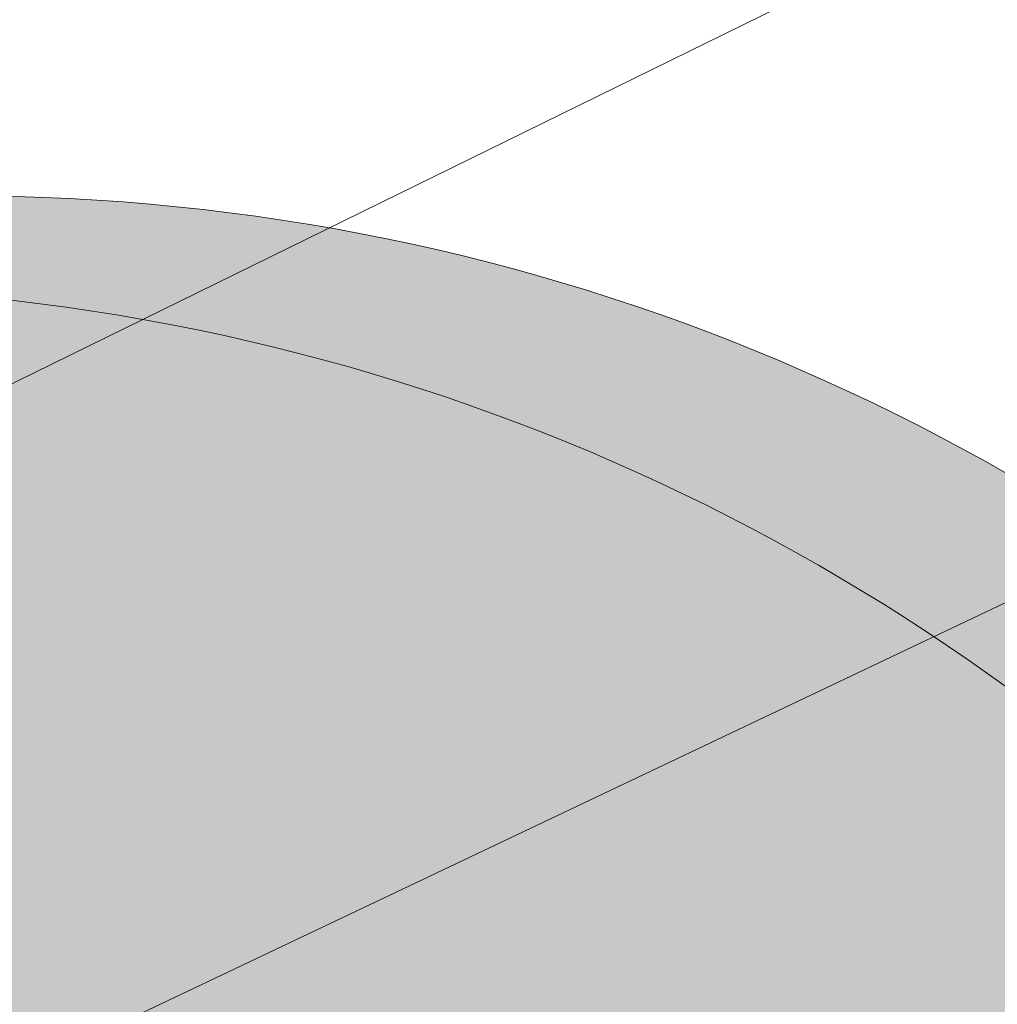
# Model space of a CAD drawing. Header units: metres. Extents: x 163628 to 167676, y 402708 to 405373.
# Tile 247 of 256: x 165487.993 to 165488.924, y 403902.357 to 403903.295. Entities that reach past the tile are written whole.
import ezdxf

# ---------------------------------------------------------------- set-up
doc = ezdxf.new("R2010")
doc.units = ezdxf.units.M
doc.layers.get('0').update_dxf_attribs({"lineweight": 25})
for name, color, linetype, lineweight in [('X-CA190022.004-UO-BGT_Ondergrond$0$GE_203_VGOHaag_Lijn_GEM', 253, 'X-CA190022.004-UO-BGT_Ondergrond$0$Heg', 9), ('X-CA190022.004-UO-BGT_Ondergrond$0$GE_401_OTDErf_Vlak_GEM', 253, 'Continuous', 9), ('X-CA190022.004-UO-BGT_Ondergrond$0$GE_479_BTDGroenvoorziening_grasenkruida_GEM', 253, 'Continuous', 9), ('X-CA190022.004-UO-DWM_Beplanting$0$B-WE-GR-BOOM-S AFKOMSTIG UIT BGT', 252, 'Continuous', 0), ('X-CA190022.004-UO-KAD_Percelen$0$B-WE-KG-GRENS_PERCEEL-GV', 150, 'Continuous', 9)]:
    doc.layers.add(name, color=color, linetype=linetype, lineweight=lineweight)
doc.layers.add('X-CA190022.004-UO-DWM_Beplanting$0$B-WE-GR-BOOM-S AFKOMSTIG UIT BOMENBESTAND GEMEENTE', color=252, linetype='Continuous')
doc.linetypes.add('X-CA190022.004-UO-BGT_Ondergrond$0$Heg', pattern='A,5,-1.5,[2,dgnlstyle-meierijstad.shx,S=0.007937,R=45,X=0,Y=0],-1.5', length=8)

# ---------------------------------------------------------------- blocks, each defined once
blk = doc.blocks.new('X-CA190022.004-UO-DWM_Beplanting$0$SGR-BOOM_01-SO')
at = {"color": 0, "linetype": 'ByBlock', "lineweight": 18}
blk.add_circle((0, 0), 2, dxfattribs=at)
blk = doc.blocks.new('X-CA190022.004-UO-DWM_Beplanting$0$IMGEOBoom')
at = {"transparency": 33554457}
h = blk.add_hatch(color=256, dxfattribs=at)
h.dxf.hatch_style = 1
edge = h.paths.add_edge_path()
edge.add_arc((0, 0), 100, 0, 360)
edge = h.paths.add_edge_path(flags=17)
edge.add_arc((0, 0), 12.5, 0, 360)
at = {"xscale": 50, "yscale": 50, "zscale": 50}
blk.add_blockref('X-CA190022.004-UO-DWM_Beplanting$0$SGR-BOOM_01-SO', (0, 0), dxfattribs=at)

msp = doc.modelspace()

# ---------------------------------------------------------------- linework, layer by layer
at = {"layer": 'X-CA190022.004-UO-BGT_Ondergrond$0$GE_203_VGOHaag_Lijn_GEM'}
msp.add_line((165499.634, 403908.667), (165487.482, 403902.701), dxfattribs=at)
at = {"layer": 'X-CA190022.004-UO-BGT_Ondergrond$0$GE_401_OTDErf_Vlak_GEM', "flags": 128}
msp.add_lwpolyline([(165538.32, 403862.77), (165503.758, 403822.41), (165496.379, 403813.731), (165496.378, 403813.731), (165485.591, 403811.388), (165481.789, 403813.869), (165481.78, 403813.875), (165476.379, 403837.959), (165475.856, 403840.688), (165471.251, 403861.21), (165478.197, 403864.547), (165481.737, 403866.247), (165491.124, 403870.755), (165512.35, 403880.95), (165510.661, 403882.579), (165509.24, 403883.95), (165508.858, 403883.764), (165504.2, 403888.18), (165501.75, 403890.633), (165487.482, 403902.701), (165499.634, 403908.667)], dxfattribs=at)
at = {"layer": 'X-CA190022.004-UO-BGT_Ondergrond$0$GE_479_BTDGroenvoorziening_grasenkruida_GEM', "flags": 128}
msp.add_lwpolyline([(165524.544, 403920.283), (165499.634, 403908.667), (165487.482, 403902.701), (165501.75, 403890.633), (165504.2, 403888.18), (165503.307, 403887.747), (165502.733, 403887.468), (165468.64, 403870.919), (165469.04, 403872.87), (165470.412, 403879.566)], dxfattribs=at)
at = {"layer": 'X-CA190022.004-UO-KAD_Percelen$0$B-WE-KG-GRENS_PERCEEL-GV', "flags": 128}
for points in [[(165206.02, 403764.38), (165414.648, 403867.011), (165488.008, 403902.301), (165500.095, 403908.046), (165516.162, 403915.666), (165529.8, 403922.245), (165525.447, 403925.461), (165439.548, 403884.215), (165377.01, 403853.973), (165312.395, 403823.042), (165261.19, 403798.093), (165219.371, 403778.022), (165203.794, 403770.499)], [(165544.369, 403869.579), (165505.303, 403903.521), (165500.095, 403908.046), (165488.008, 403902.301), (165512.515, 403881.147), (165523.967, 403871.262), (165536.316, 403860.6), (165536.643, 403860.314)]]:
    msp.add_lwpolyline(points, close=True, dxfattribs=at)

# ---------------------------------------------------------------- block references
at = {"layer": 'X-CA190022.004-UO-DWM_Beplanting$0$B-WE-GR-BOOM-S AFKOMSTIG UIT BGT', "xscale": 0.02, "yscale": 0.02, "zscale": 0.02}
msp.add_blockref('X-CA190022.004-UO-DWM_Beplanting$0$IMGEOBoom', (165487.75778, 403901.04028), dxfattribs=at)
at = {"layer": 'X-CA190022.004-UO-DWM_Beplanting$0$B-WE-GR-BOOM-S AFKOMSTIG UIT BOMENBESTAND GEMEENTE', "xscale": 0.02, "yscale": 0.02, "zscale": 0.02}
msp.add_blockref('X-CA190022.004-UO-DWM_Beplanting$0$IMGEOBoom', (165487.938, 403901.127), dxfattribs=at)

doc.saveas('drawing.dxf')
